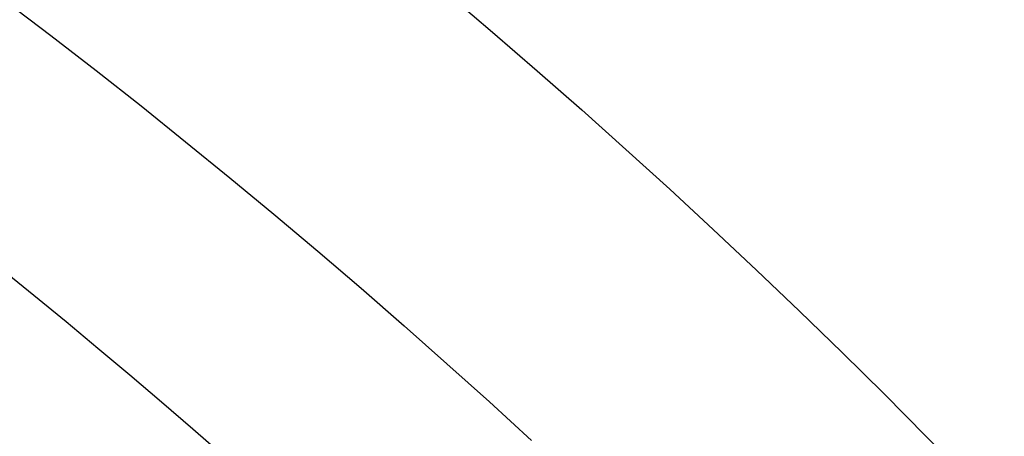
# Model space of a CAD drawing. Extents: x 12895 to 14339, y -6833 to -5581.
# Tile 48 of 79: x 13643.98 to 13650.33, y -6348.01 to -6345.32. Entities that reach past the tile are written whole.
import ezdxf

# ---------------------------------------------------------------- set-up
doc = ezdxf.new("R2010")
doc.units = 0
doc.layers.get('0').update_dxf_attribs({"linetype": 'CONTINUOUS'})
doc.layers.add('BLANCO_METALICO', color=7, linetype='CONTINUOUS')
doc.layers.add('COLOR', color=7, linetype='CONTINUOUS')

msp = doc.modelspace()

# ---------------------------------------------------------------- linework, layer by layer
at = {"extrusion": (-0.2249510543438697, 2.144614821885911e-14, 0.9743700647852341)}
msp.add_lwpolyline([(6345.598703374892, 13344.68873140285), (6345.084589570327, 13344.38114209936), (6344.572462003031, 13344.06880151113), (6344.06238205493, 13343.75172823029), (6343.554410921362, 13343.42994194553), (6343.048609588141, 13343.10346344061), (6342.545038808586, 13342.77231459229), (6342.043759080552, 13342.43651836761), (6341.54483062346, 13342.09609882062), (6341.048313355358, 13341.75108108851), (6340.55426687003, 13341.40149138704), (6340.062750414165, 13341.04735700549), (6339.573822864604, 13340.68870630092), (6339.087542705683, 13340.32556869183), (6338.603968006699, 13339.95797465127), (6338.123156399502, 13339.5859556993), (6337.645165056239, 13339.20954439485), (6337.170050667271, 13338.82877432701), (6336.697869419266, 13338.44368010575), (6336.228676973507, 13338.05429735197), (6335.762528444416, 13337.66066268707), (6335.299478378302, 13337.26281372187), (6334.839580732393, 13336.86078904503), (6334.382888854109, 13336.45462821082), (6333.92945546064, 13336.04437172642), (6333.479332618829, 13335.63006103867), (6333.032571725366, 13335.21173852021), (6332.58922348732, 13334.78944745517), (6332.149337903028, 13334.36323202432), (6331.712964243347, 13333.9331372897), (6331.280151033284, 13333.49920917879), (6330.850946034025, 13333.06149446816), (6330.425396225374, 13332.62004076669), (6330.003547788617, 13332.17489649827), (6329.585446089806, 13331.72611088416), (6329.171135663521, 13331.27373392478), (6328.760660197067, 13330.81781638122), (6328.354062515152, 13330.35840975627), (6327.951384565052, 13329.89556627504), (6327.552667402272, 13329.42933886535), (6327.157951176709, 13328.95978113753), (6326.76727511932, 13328.48694736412), (6326.380677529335, 13328.01089245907), (6325.998195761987, 13327.53167195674), (6325.619866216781, 13327.04934199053), (6325.245724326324, 13326.56395927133), (6324.875804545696, 13326.07558106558), (6324.510140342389, 13325.58426517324), (6324.148764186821, 13325.09006990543), (6323.791707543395, 13324.5930540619), (6323.439000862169, 13324.09327690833), (6323.090673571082, 13323.59079815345), (6322.746754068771, 13323.08567792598), (6322.407269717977, 13322.57797675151), (6322.072246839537, 13322.06775552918), (6321.741710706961, 13321.55507550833), (6321.415685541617, 13321.03999826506), (6321.094194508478, 13320.52258567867), (6320.777259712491, 13320.0028999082), (6320.464902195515, 13319.48100336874), (6320.157141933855, 13318.95695870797), (6319.853997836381, 13318.43082878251), (6319.55548774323, 13317.9026766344), (6319.261628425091, 13317.37256546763), (6318.972435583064, 13316.84055862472), (6318.687923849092, 13316.30671956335), (6318.408106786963, 13315.77111183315), (6318.132996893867, 13315.23379905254), (6317.862605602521, 13314.69484488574), (6317.596943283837, 13314.15431301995), (6317.336019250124, 13313.61226714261), (6317.079841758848, 13313.06877091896), (6316.828418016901, 13312.52388796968), (6316.581754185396, 13311.97768184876), (6316.339855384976, 13311.43021602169), (6316.102725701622, 13310.88155384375), (6315.870368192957, 13310.33175853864), (6315.64278489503, 13309.78089317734), (6315.419976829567, 13309.22902065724), (6315.201944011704, 13308.6762036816), (6314.988685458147, 13308.12250473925), (6314.780199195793, 13307.56798608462), (6314.576482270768, 13307.01270971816), (6314.377530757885, 13306.45673736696), (6314.18333977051, 13305.90013046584), (6313.993903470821, 13305.34295013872), (6313.809215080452, 13304.7852571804), (6313.62926689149, 13304.22711203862), (6313.454050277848, 13303.66857479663), (6313.283555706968, 13303.10970515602), (6313.117772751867, 13302.55056242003), (6312.956690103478, 13301.99120547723), (6312.800295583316, 13301.43169278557), (6312.648576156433, 13300.87208235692), (6312.501517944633, 13300.31243174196), (6312.359106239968, 13299.75279801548), (6312.221325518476, 13299.1932377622), (6312.088159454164, 13298.63380706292), (6311.959590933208, 13298.07456148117), (6311.835602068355, 13297.51555605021), (6311.716174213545, 13296.95684526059), (6311.601287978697, 13296.39848304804), (6311.49092324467, 13295.84052278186), (6311.385059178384, 13295.28301725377), (6311.283674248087, 13294.72601866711), (6311.186746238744, 13294.16957862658), (6311.094252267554, 13293.61374812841), (6311.006168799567, 13293.05857755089), (6310.922471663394, 13292.50411664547), (6310.843136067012, 13291.9504145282), (6310.768136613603, 13291.3975196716), (6310.697447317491, 13290.84547989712), (6310.631041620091, 13290.29434236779), (6310.568892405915, 13289.74415358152), (6310.510972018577, 13289.19495936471), (6310.457252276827, 13288.64680486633), (6310.407704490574, 13288.09973455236), (6310.362299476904, 13287.55379220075), (6310.321007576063, 13287.0090208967), (6310.283798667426, 13286.4654630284), (6310.250642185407, 13285.92316028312), (6310.221507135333, 13285.38215364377), (6310.196362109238, 13284.84248338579), (6310.175175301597, 13284.30418907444), (6310.157914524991, 13283.76730956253), (6310.144547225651, 13283.23188298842), (6310.135040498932, 13282.69794677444), (6310.129361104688, 13282.16553762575), (6310.1274754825, 13281.63469152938), (6310.129227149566, 13281.12304824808), (6310.134502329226, 13280.60995159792), (6310.143331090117, 13280.09543377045), (6310.155743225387, 13279.57952757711), (6310.17176824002, 13279.06226644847), (6310.191435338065, 13278.54368443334), (6310.214773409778, 13278.02381619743), (6310.241811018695, 13277.50269702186), (6310.272576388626, 13276.98036280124), (6310.307097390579, 13276.45685004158), (6310.345401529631, 13275.93219585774), (6310.387515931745, 13275.40643797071), (6310.433467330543, 13274.87961470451), (6310.483282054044, 13274.35176498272), (6310.536986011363, 13273.82292832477), (6310.59460467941, 13273.29314484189), (6310.656163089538, 13272.76245523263), (6310.721685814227, 13272.2309007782), (6310.791196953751, 13271.69852333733), (6310.86472012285, 13271.16536534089), (6310.942278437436, 13270.63146978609), (6311.023894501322, 13270.09688023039), (6311.109590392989, 13269.56164078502), (6311.199387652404, 13269.02579610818), (6311.293307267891, 13268.4893913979), (6311.391369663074, 13267.95247238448), (6311.493594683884, 13267.41508532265), (6311.600001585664, 13266.87727698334), (6311.71060902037, 13266.33909464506), (6311.825435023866, 13265.80058608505), (6311.944497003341, 13265.26179956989), (6312.067811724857, 13264.72278384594), (6312.195395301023, 13264.18358812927), (6312.327263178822, 13263.64426209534), (6312.463430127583, 13263.10485586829), (6312.603910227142, 13262.56542000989), (6312.748716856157, 13262.02600550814), (6312.897862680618, 13261.48666376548), (6313.051359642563, 13260.94744658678), (6313.209218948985, 13260.40840616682), (6313.371451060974, 13259.86959507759), (6313.538065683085, 13259.33106625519), (6313.709071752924, 13258.79287298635), (6313.884477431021, 13258.25506889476), (6314.064290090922, 13257.71770792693), (6314.248516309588, 13257.18084433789), (6314.437161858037, 13256.64453267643), (6314.630231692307, 13256.10882777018), (6314.8277299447, 13255.57378471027), (6315.029659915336, 13255.03945883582), (6315.236024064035, 13254.50590571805), (6315.446824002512, 13253.97318114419), (6315.662060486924, 13253.44134110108), (6315.881733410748, 13252.9104417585), (6316.105841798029, 13252.38053945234), (6316.334383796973, 13251.85169066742), (6316.567356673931, 13251.32395202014), (6316.804756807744, 13250.79738024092), (6317.04657968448, 13250.27203215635), (6317.292819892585, 13249.74796467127), (6317.543471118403, 13249.22523475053), (6317.798526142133, 13248.70389940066), (6318.057976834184, 13248.18401565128), (6318.321814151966, 13247.66564053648), (6318.590028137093, 13247.14883107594), (6318.86260791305, 13246.63364425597), (6319.139541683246, 13246.1201370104), (6319.420816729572, 13245.60836620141), (6319.706419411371, 13245.09838860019), (6319.996335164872, 13244.5902608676), (6320.290548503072, 13244.08403953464), (6320.589043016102, 13243.57978098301), (6320.891801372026, 13243.0775414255), (6321.198805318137, 13242.57737688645), (6321.510035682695, 13242.07934318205), (6321.825472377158, 13241.58349590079), (6322.145094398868, 13241.08989038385), (6322.468879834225, 13240.59858170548), (6322.796805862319, 13240.10962465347), (6323.128848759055, 13239.62307370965), (6323.464983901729, 13239.13898303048), (6323.805185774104, 13238.65740642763), (6324.149427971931, 13238.1783973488), (6324.497683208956, 13237.70200885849), (6324.849923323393, 13237.22829361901), (6325.206119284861, 13236.75730387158), (6325.566241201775, 13236.28909141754), (6325.930258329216, 13235.82370759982), (6326.298139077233, 13235.36120328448), (6326.669851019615, 13234.9016288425), (6327.04536090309, 13234.44503413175), (6327.424634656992, 13233.99146847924), (6327.807637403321, 13233.54098066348), (6328.194333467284, 13233.09361889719), (6328.584686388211, 13232.64943081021), (6328.978658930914, 13232.2084634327), (6329.376213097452, 13231.77076317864), (6329.777310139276, 13231.33637582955), (6330.181910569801, 13230.90534651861), (6330.589974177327, 13230.47771971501), (6331.001460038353, 13230.0535392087), (6331.416326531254, 13229.63284809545), (6331.834531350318, 13229.21568876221), (6332.256031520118, 13228.80210287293), (6332.680783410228, 13228.39213135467), (6333.108742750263, 13227.98581438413), (6333.539864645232, 13227.58319137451), (6333.974103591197, 13227.1843009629), (6334.411413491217, 13226.78918099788), (6334.851747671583, 13226.39786852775), (6335.295058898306, 13226.010399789), (6335.741299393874, 13225.62681019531), (6336.190420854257, 13225.24713432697), (6336.642374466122, 13224.87140592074), (6337.097110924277, 13224.49965786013), (6337.554580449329, 13224.13192216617), (6338.014732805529, 13223.76822998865), (6338.477517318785, 13223.40861159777), (6338.942882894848, 13223.05309637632), (6339.410778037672, 13222.70171281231), (6339.881150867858, 13222.35448849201), (6340.35394914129, 13222.01145009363), (6340.829120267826, 13221.67262338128), (6341.306611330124, 13221.3380331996), (6341.786369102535, 13221.00770346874), (6342.268340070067, 13220.6816571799), (6342.752470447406, 13220.3599163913), (6343.238706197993, 13220.0425022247)], dxfattribs=at)
msp.add_lwpolyline([(13643.88577171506, -6345.199314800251), (13644.17943193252, -6345.422776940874), (13644.47122685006, -6345.648647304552), (13644.76113363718, -6345.876917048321), (13645.04912946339, -6346.107577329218), (13645.3351914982, -6346.340619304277), (13645.61929691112, -6346.576034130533), (13645.90142287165, -6346.813812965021), (13646.1815465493, -6347.053946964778), (13646.45964511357, -6347.296427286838), (13646.73569573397, -6347.541245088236), (13647.00967558, -6347.788391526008), (13647.28156182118, -6348.037857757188)])
at = {"extrusion": (0.1124755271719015, 0.1948133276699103, 0.974370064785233)}
msp.add_lwpolyline([(-15018.43660288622, -1296.50098592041), (-15018.94715248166, -1296.19201752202), (-15019.45569829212, -1295.878352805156), (-15019.96217989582, -1295.560010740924), (-15020.46653706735, -1295.237011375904), (-15020.96870980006, -1294.909375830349), (-15021.46863832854, -1294.577126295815), (-15021.96626315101, -1294.240286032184), (-15022.46152505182, -1293.898879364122), (-15022.95436512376, -1293.552931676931), (-15023.44472479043, -1293.20246941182), (-15023.93254582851, -1292.847520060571), (-15024.41777038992, -1292.488112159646), (-15024.90034102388, -1292.124275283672), (-15025.38020069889, -1291.756040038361), (-15025.85729282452, -1291.383438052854), (-15026.33156127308, -1291.006501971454), (-15026.80295040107, -1290.625265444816), (-15027.27140507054, -1290.239763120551), (-15027.7368706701, -1289.850030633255), (-15028.19929313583, -1289.456104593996), (-15028.65861897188, -1289.058022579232), (-15029.11479527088, -1288.655823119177), (-15029.56776973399, -1288.249545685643), (-15030.01749069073, -1287.839230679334), (-15030.46390711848, -1287.42491941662), (-15030.90696866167, -1287.006654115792), (-15031.34662565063, -1286.584477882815), (-15031.78282912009, -1286.158434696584), (-15032.21553082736, -1285.728569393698), (-15032.64468327, -1285.294927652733), (-15033.07023970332, -1284.857555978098), (-15033.49215415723, -1284.416501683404), (-15033.91038145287, -1283.971812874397), (-15034.3248772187, -1283.523538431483), (-15034.73559790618, -1283.071727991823), (-15035.14250080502, -1282.616431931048), (-15035.5455440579, -1282.157701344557), (-15035.94468667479, -1281.695588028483), (-15036.33988854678, -1281.230144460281), (-15036.73111045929, -1280.761423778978), (-15037.11831410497, -1280.289479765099), (-15037.50146209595, -1279.814366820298), (-15037.88051797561, -1279.336139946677), (-15038.2554462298, -1278.854854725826), (-15038.62621229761, -1278.370567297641), (-15038.99278258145, -1277.883334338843), (-15039.35512445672, -1277.393213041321), (-15039.71320628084, -1276.900261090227), (-15040.06699740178, -1276.404536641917), (-15040.41646816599, -1275.906098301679), (-15040.76158992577, -1275.405005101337), (-15041.1023350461, -1274.90131647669), (-15041.43867691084, -1274.395092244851), (-15041.7705899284, -1273.886392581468), (-15042.09804953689, -1273.375277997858), (-15042.42103220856, -1272.861809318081), (-15042.73951545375, -1272.346047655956), (-15043.05347782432, -1271.828054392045), (-15043.36289891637, -1271.30789115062), (-15043.66775937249, -1270.785619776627), (-15043.96804088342, -1270.261302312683), (-15044.26372618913, -1269.735000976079), (-15044.55479907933, -1269.20677813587), (-15044.84124439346, -1268.676696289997), (-15045.12304802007, -1268.144818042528), (-15045.40019689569, -1267.611206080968), (-15045.67267900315, -1267.075923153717), (-15045.94048336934, -1266.539032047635), (-15046.20360006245, -1266.000595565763), (-15046.4620201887, -1265.460676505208), (-15046.7157358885, -1264.919337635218), (-15046.96474033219, -1264.376641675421), (-15047.20902771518, -1263.832651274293), (-15047.44859325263, -1263.287428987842), (-15047.68343317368, -1262.741037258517), (-15047.91354471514, -1262.193538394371), (-15048.13892611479, -1261.64499454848), (-15048.35957660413, -1261.095467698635), (-15048.57549640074, -1260.545019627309), (-15048.78668670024, -1259.993711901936), (-15048.99314966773, -1259.441605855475), (-15049.19488842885, -1258.888762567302), (-15049.39190706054, -1258.335242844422), (-15049.5842105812, -1257.781107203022), (-15049.77180494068, -1257.226415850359), (-15049.95469700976, -1256.671228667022), (-15050.13289456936, -1256.115605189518), (-15050.30640629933, -1255.559604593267), (-15050.47524176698, -1255.003285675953), (-15050.63941141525, -1254.446706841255), (-15050.79892655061, -1253.889926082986), (-15050.95379933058, -1253.333000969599), (-15051.10404275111, -1252.77598862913), (-15051.24967063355, -1252.218945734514), (-15051.39069761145, -1251.661928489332), (-15051.52713911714, -1251.10499261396), (-15051.65901136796, -1250.548193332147), (-15051.78633135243, -1249.991585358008), (-15051.90911681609, -1249.435222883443), (-15052.02738624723, -1248.879159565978), (-15052.14115886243, -1248.32344851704), (-15052.25045459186, -1247.768142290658), (-15052.35529406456, -1247.213292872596), (-15052.45569859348, -1246.658951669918), (-15052.55169016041, -1246.105169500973), (-15052.64329140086, -1245.551996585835), (-15052.73052558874, -1244.999482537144), (-15052.81341662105, -1244.447676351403), (-15052.89198900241, -1243.896626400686), (-15052.96626782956, -1243.346380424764), (-15053.03627877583, -1242.796985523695), (-15053.10204807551, -1242.24848815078), (-15053.16360250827, -1241.700934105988), (-15053.22096938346, -1241.154368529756), (-15053.27417652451, -1240.60883589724), (-15053.3232522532, -1240.064380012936), (-15053.36822537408, -1239.521044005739), (-15053.40912515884, -1238.978870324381), (-15053.44598133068, -1238.437900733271), (-15053.47882404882, -1237.898176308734), (-15053.50768389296, -1237.35973743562), (-15053.53259184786, -1236.822623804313), (-15053.55357928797, -1236.286874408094), (-15053.57067796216, -1235.752527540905), (-15053.58391997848, -1235.219620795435), (-15053.59333778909, -1234.6881910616), (-15053.59896417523, -1234.158274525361), (-15053.60083223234, -1233.629906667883), (-15053.59903301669, -1233.1113657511), (-15053.59361436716, -1232.591332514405), (-15053.58454499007, -1232.069840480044), (-15053.57179388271, -1231.546923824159), (-15053.55533034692, -1231.022617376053), (-15053.53512400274, -1230.496956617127), (-15053.51114480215, -1229.969977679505), (-15053.48336304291, -1229.441717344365), (-15053.45174938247, -1228.912213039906), (-15053.41627485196, -1228.381502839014), (-15053.37691087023, -1227.849625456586), (-15053.33362925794, -1227.316620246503), (-15053.28640225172, -1226.782527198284), (-15053.23520251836, -1226.247386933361), (-15053.18000316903, -1225.71124070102), (-15053.12077777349, -1225.174130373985), (-15053.05750037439, -1224.636098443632), (-15052.99014550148, -1224.097188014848), (-15052.91868818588, -1223.557442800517), (-15052.84310397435, -1223.016907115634), (-15052.76336894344, -1222.475625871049), (-15052.67945971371, -1221.93364456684), (-15052.59135346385, -1221.391009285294), (-15052.49902794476, -1220.847766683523), (-15052.40246149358, -1220.30396398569), (-15052.30163304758, -1219.759648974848), (-15052.19652215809, -1219.214869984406), (-15052.08710900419, -1218.669675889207), (-15051.9733744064, -1218.12411609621), (-15051.85529984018, -1217.578240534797), (-15051.73286744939, -1217.0320996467), (-15051.60606005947, -1216.48574437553), (-15051.47486119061, -1215.939226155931), (-15051.33925507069, -1215.39259690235), (-15051.19922664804, -1214.84590899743), (-15051.05476160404, -1214.299215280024), (-15050.9058463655, -1213.752569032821), (-15050.75246811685, -1213.206023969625), (-15050.59461481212, -1212.659634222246), (-15050.43227518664, -1212.113454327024), (-15050.26543876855, -1211.567539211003), (-15050.09409589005, -1211.021944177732), (-15049.91823769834, -1210.476724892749), (-15049.73785616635, -1209.931937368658), (-15049.55294410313, -1209.387637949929), (-15049.36349516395, -1208.843883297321), (-15049.16950386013, -1208.300730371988), (-15048.9709655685, -1207.758236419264), (-15048.76787654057, -1207.216458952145), (-15048.5602339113, -1206.675455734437), (-15048.34803570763, -1206.135284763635), (-15048.13128085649, -1205.596004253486), (-15047.90996919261, -1205.057672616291), (-15047.68410146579, -1204.520348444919), (-15047.45367934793, -1203.984090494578), (-15047.21870543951, -1203.448957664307), (-15046.97918327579, -1202.915008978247), (-15046.73511733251, -1202.382303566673), (-15046.48651303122, -1201.850900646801), (-15046.23337674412, -1201.320859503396), (-15045.9757157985, -1200.792239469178), (-15045.71353848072, -1200.265099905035), (-15045.44685403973, -1199.73950018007), (-15045.17567269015, -1199.215499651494), (-15044.9000056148, -1198.693157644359), (-15044.61986496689, -1198.172533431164), (-15044.33526387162, -1197.653686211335), (-15044.0462164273, -1197.1366750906), (-15043.75273770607, -1196.62155906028), (-15043.454843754, -1196.108396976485), (-15043.15255159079, -1195.597247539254), (-15042.84587920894, -1195.088169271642), (-15042.53484557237, -1194.581220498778), (-15042.21947061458, -1194.076459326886), (-15041.8997752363, -1193.573943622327), (-15041.57578130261, -1193.073730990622), (-15041.24751163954, -1192.575878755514), (-15040.9149900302, -1192.080443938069), (-15040.57824121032, -1191.587483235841), (-15040.23729086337, -1191.097053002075), (-15039.89216561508, -1190.609209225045), (-15039.54289302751, -1190.124007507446), (-15039.18950159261, -1189.641503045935), (-15038.83202072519, -1189.161750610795), (-15038.47048075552, -1188.684804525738), (-15038.10491292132, -1188.21071864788), (-15037.73534935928, -1187.739546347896), (-15037.36182309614, -1187.271340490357), (-15036.98436803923, -1186.806153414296), (-15036.60301896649, -1186.34403691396), (-15036.21781151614, -1185.885042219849), (-15035.82878217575, -1185.429219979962), (-15035.43596827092, -1184.976620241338), (-15035.03940795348, -1184.527292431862), (-15034.63914018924, -1184.081285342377), (-15034.23520474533, -1183.638647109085), (-15033.82764217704, -1183.199425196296), (-15033.41649381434, -1182.763666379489), (-15033.00180174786, -1182.33141672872), (-15032.5836088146, -1181.902721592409), (-15032.16195858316, -1181.477625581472), (-15031.73689533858, -1181.056172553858), (-15031.30846406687, -1180.638405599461), (-15030.87671043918, -1180.224367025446), (-15030.44168079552, -1179.814098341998), (-15030.00342212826, -1179.407640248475), (-15029.56198206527, -1179.00503262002), (-15029.11740885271, -1178.606314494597), (-15028.66975133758, -1178.211524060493), (-15028.21905894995, -1177.820698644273), (-15027.76538168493, -1177.433874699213), (-15027.30877008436, -1177.051087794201), (-15026.8492752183, -1176.672372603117), (-15026.38694866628, -1176.297762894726), (-15025.92184249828, -1175.927291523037), (-15025.45400925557, -1175.560990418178), (-15024.98350193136, -1175.198890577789), (-15024.51037395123, -1174.841022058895), (-15024.0346791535, -1174.487413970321), (-15023.5564717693, -1174.13809446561), (-15023.07580640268, -1173.793090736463), (-15022.59273801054, -1173.452429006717), (-15022.10732188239, -1173.116134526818), (-15021.61961362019, -1172.784231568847), (-15021.12966911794, -1172.456743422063), (-15020.63754454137, -1172.133692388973), (-15020.14329630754, -1171.815099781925), (-15019.64698106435, -1171.500985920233)], dxfattribs=at)
for centre, radius, start, end in [((13616.37125110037, -6381.069931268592, 89.37470231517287), 73.2424557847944, 29.99999999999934, 209.9999999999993), ((13616.37125110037, -6381.069931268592, 46.50000292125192), 71.74245578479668, 52.49999999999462, 187.500000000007), ((13616.37125114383, -6381.06993131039, 88.63012703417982), 71.44457953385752, 30.00000004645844, 209.9999999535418), ((13616.37125110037, -6381.069931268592, 89.05580518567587), 71.21139006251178, 30.0000000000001, 210.0000000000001), ((13616.37125110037, -6381.069931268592, 67.93735261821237), 70.94245578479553, 30.00000000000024, 73.72660024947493), ((13616.37125110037, -6381.069931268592, 67.12500292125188), 53.58193971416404, 29.99999999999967, 209.9999999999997), ((13616.37125110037, -6381.069931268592, 65.62055118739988), 53.58193971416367, 29.99999999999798, 209.999999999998), ((13616.37125110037, -6381.069931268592, 67.12500292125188), 52.0912327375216, 29.99999999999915, 209.9999999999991), ((13616.37125110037, -6381.069931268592, 77.62500292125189), 52.09123273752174, 29.99999999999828, 209.9999999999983), ((13616.37125110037, -6381.069931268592, 105.1250029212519), 43.81815874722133, 30.00000000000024, 210.0000000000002), ((13616.37125110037, -6381.069931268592, 52.53957701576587), 42.50584972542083, 30.00000000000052, 210.0000000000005), ((13616.37125110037, -6381.069931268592, 89.37470231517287), 73.24245578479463, 209.9999999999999, 29.99999999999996), ((13616.3712510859, -6381.069931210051, 88.63012703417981), 71.44457953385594, 210.0000000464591, 29.99999995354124), ((13616.37125110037, -6381.069931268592, 89.05580518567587), 71.21139006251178, 210.0000000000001, 30.0000000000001)]:
    msp.add_arc(centre, radius, start, end)
at = {"extrusion": (0, 0, -1)}
for centre, radius, start, end in [((-13616.37125110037, -6381.069931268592, -89.37470231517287), 70.9424557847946, 330.0000000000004, 150.0000000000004), ((-13616.37125110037, -6381.069931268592, -46.50000292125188), 70.9424557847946, 330.0000000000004, 150.0000000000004), ((-13616.37125110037, -6381.069931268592, -88.12500292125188), 52.09123273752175, 330.0000000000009, 150.0000000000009), ((-13616.37125110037, -6381.069931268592, -62.12500292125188), 47.03455676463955, 330.0000000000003, 150.0000000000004), ((-13616.37125110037, -6381.069931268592, -89.37470231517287), 70.94245578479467, 150.0000000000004, 330.0000000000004), ((-13616.37125110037, -6381.069931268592, -46.50000292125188), 70.94245578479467, 150.0000000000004, 330.0000000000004)]:
    msp.add_arc(centre, radius, start, end, dxfattribs=at)
at = {"extrusion": (0.2249510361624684, -1.183877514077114e-08, -0.9743700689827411)}
msp.add_arc((-6381.484605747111, 13283.13219694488, 2998.952090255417), 56.00000550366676, 27.61352608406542, 57.60763157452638, dxfattribs=at)
at = {"extrusion": (-0.2249511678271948, -6.97218638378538e-08, 0.9743700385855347)}
msp.add_arc((6381.489540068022, 13283.12954185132, -2999.898922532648), 56.00000007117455, 122.3923481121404, 152.3864611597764, dxfattribs=at)
at = {"layer": 'BLANCO_METALICO', "extrusion": (0, 0, -1)}
for centre, radius, start, end in [((-13616.37098787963, -6381.069931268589, -171.6470783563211), 99.09999999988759, 359.9999999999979, 180.0000000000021), ((-13616.37098787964, -6381.069931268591, -170.0309014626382), 98.69999999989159, 359.9999999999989, 180.0000000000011), ((-13616.37098787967, -6381.069931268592, -167.2309014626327), 98.19999999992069, 359.9999999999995, 180.0000000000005), ((-13616.37098787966, -6381.069931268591, -168.0309014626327), 98.1999999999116, 359.9999999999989, 180.0000000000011), ((-13616.37098787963, -6381.069931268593, -171.6470783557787), 99.49999999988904, 0, 180), ((-13616.37098787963, -6381.069931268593, -170.8389899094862), 99.49999999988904, 0, 180), ((-13616.37098787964, -6381.069931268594, -169.280901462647), 99.49999999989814, 5.237206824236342e-13, 179.9999999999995), ((-13616.37098787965, -6381.069931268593, -168.5309014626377), 98.69999999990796, 0, 180)]:
    msp.add_arc(centre, radius, start, end, dxfattribs=at)
at = {"layer": 'BLANCO_METALICO'}
for centre, radius, start, end in [((13616.37098787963, -6381.069931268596, 170.030901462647), 99.49999999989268, 1.571162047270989e-12, 179.9999999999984), ((13616.37098787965, -6381.069931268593, 168.5309014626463), 99.49999999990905, 0, 180), ((13616.37098787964, -6381.069931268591, 171.64707835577), 98.69999999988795, 359.9999999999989, 180.0000000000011), ((13616.37098787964, -6381.069931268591, 170.8389899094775), 98.69999999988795, 359.9999999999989, 180.0000000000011)]:
    msp.add_arc(centre, radius, start, end, dxfattribs=at)
at = {"layer": 'COLOR', "extrusion": (0, 0, -1)}
for centre, radius, start, end in [((-13616.37125823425, -6381.069948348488, 10.54089386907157), 152.392098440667, 333.381578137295, 153.381578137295), ((-13616.37125823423, -6381.069948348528, -22.44590218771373), 75.00000000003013, 63.38157813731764, 153.3815781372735), ((-13616.37125823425, -6381.06994834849, -32.97295255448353), 75.00000000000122, 63.38157813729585, 243.3815781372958), ((-13616.37125823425, -6381.069948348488, -18.68835025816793), 83.81579491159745, 333.3815781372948, 153.3815781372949), ((-13616.37125823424, -6381.069948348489, -43.50000292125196), 72.9999999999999, 63.38157813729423, 243.3815781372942), ((-13616.37125823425, -6381.06994834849, -33.3991820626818), 73.00000000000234, 63.3815781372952, 243.3815781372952), ((-13616.37125823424, -6381.069948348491, -43.50000292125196), 73.00000000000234, 63.3815781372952, 243.3815781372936), ((-13616.37125823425, -6381.06994834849, -43.50000292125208), 75.00000000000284, 63.38157813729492, 243.3815781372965), ((-13616.37125823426, -6381.06994834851, -26.2000005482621), 61.09154780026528, 333.3815781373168, 153.3815781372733), ((-13616.37125823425, -6381.069948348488, 10.54089386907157), 152.3920984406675, 153.3815781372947, 333.3815781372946), ((-13616.37936058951, -6381.065905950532, -28.2000005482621), 59.50000000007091, 333.381578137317, 153.3815781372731), ((-13616.37936058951, -6381.065905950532, -26.2000005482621), 59.50000000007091, 333.381578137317, 153.3815781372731), ((-13616.37125823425, -6381.06994834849, -32.97295255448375), 74.9999999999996, 243.3815781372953, 63.38157813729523), ((-13616.37125823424, -6381.069948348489, -43.50000292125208), 75.00000000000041, 243.3815781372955, 63.38157813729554), ((-13616.37125823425, -6381.06994834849, -33.39918206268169), 72.99999999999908, 243.3815781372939, 63.38157813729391), ((-13616.37125823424, -6381.06994834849, -43.50000292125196), 73.00000000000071, 243.3815781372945, 63.38157813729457), ((-13616.37125823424, -6381.06994834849, -43.50000292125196), 73.00000000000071, 243.3815781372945, 63.38157813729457), ((-13616.3793605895, -6381.065905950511, -27.2000005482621), 59.5000000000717, 333.381578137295, 153.381578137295), ((-13616.3793605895, -6381.065905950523, -38.60000054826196), 35.0000000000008, 333.3815781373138, 153.3815781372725), ((-13616.37125823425, -6381.069948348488, -18.68835025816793), 83.81579491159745, 153.3815781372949, 333.3815781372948)]:
    msp.add_arc(centre, radius, start, end, dxfattribs=at)
at = {"layer": 'COLOR'}
for centre, radius, start, end in [((13616.37125823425, -6381.06994834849, -35.79999945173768), 153, 26.61842186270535, 206.618421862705), ((13616.37125823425, -6381.069948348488, -11.46081713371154), 152.9999999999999, 26.61842186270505, 206.6184218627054), ((13616.37125823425, -6381.069948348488, -23.63040829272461), 153.0000000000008, 26.61842186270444, 206.6184218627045), ((13616.37125823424, -6381.069948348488, -10.90949982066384), 152.8342956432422, 26.6184218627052, 206.6184218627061), ((13616.37125823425, -6381.06994834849, -35.79999945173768), 150, 26.61842186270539, 206.618421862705), ((13616.37125823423, -6381.069948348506, 23.2983612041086), 73.00000000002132, 28.21016307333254, 70.02156144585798), ((13616.37125823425, -6381.069948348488, -11.46081713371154), 153, 206.6184218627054, 26.61842186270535), ((13616.37125823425, -6381.069948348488, -35.79999945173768), 153, 206.6184218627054, 26.61842186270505), ((13616.37125823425, -6381.069948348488, -23.63040829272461), 153.0000000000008, 206.618421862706, 26.61842186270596), ((13616.37125823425, -6381.069948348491, -10.90949982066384), 152.834295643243, 206.6184218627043, 26.61842186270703), ((13616.37125823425, -6381.069948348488, -35.79999945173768), 150, 206.6184218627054, 26.61842186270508), ((13616.37125823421, -6381.069948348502, 30.30000054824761), 61.50000000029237, 28.45218492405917, 69.77876072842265), ((13616.37125823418, -6381.069948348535, 28.20000054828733), 61.50000000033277, 28.45218492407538, 69.77876072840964), ((13616.37125823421, -6381.069948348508, 29.2500005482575), 61.50000000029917, 28.45218492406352, 69.77876072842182), ((13616.37936058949, -6381.0659059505, 30.300000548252), 34.99999999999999, 26.61842186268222, 206.6184218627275), ((13616.3793605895, -6381.065905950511, 34.45000054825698), 35.0000000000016, 26.61842186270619, 206.6184218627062), ((13616.37125823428, -6381.0699483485, 22.44590218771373), 74.99999999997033, 296.6184218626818, 26.61842186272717)]:
    msp.add_arc(centre, radius, start, end, dxfattribs=at)

doc.saveas('drawing.dxf')
